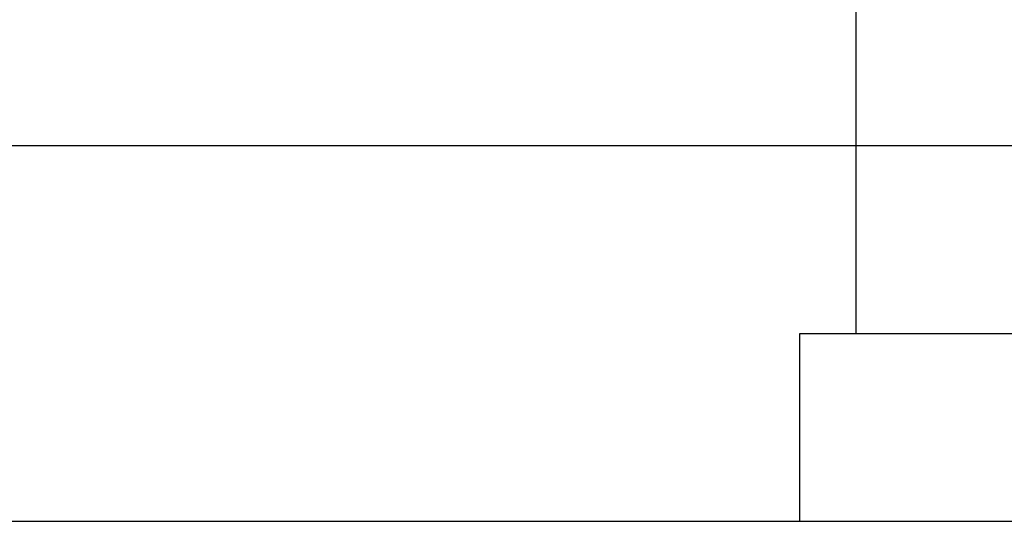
# Model space of a CAD drawing. Header units: millimetres. Extents: x 0 to 2550, y 0 to 1188.
# Tile 24 of 221: x 145.56 to 150.8, y 333.5 to 336.17. Entities that reach past the tile are written whole.
import ezdxf

# ---------------------------------------------------------------- set-up
doc = ezdxf.new("R2010")
doc.units = ezdxf.units.MM
doc.header["$LTSCALE"] = 46.255
for name, color, linetype in [('DR1SM11A1001_ABL352', 7, 'CONTINUOUS'), ('DR1SM11P1002_PBL475', 7, 'CONTINUOUS'), ('DR1SM11P1003_PBL353', 7, 'CONTINUOUS'), ('M2000801_PBL346', 7, 'CONTINUOUS'), ('M2000901_PBL452', 7, 'CONTINUOUS'), ('왼쪽_14_VBL344', 7, 'CONTINUOUS')]:
    doc.layers.add(name, color=color, linetype=linetype)

# ---------------------------------------------------------------- blocks, each defined once
blk = doc.blocks.new('M2000801_PBL346', base_point=(135.0495, 338.9987))
at = {"layer": 'M2000801_PBL346', "color": 2}
blk.add_line((150.013, 335.4987), (150.013, 340.4987), dxfattribs=at)
at = {"layer": 'M2000801_PBL346', "color": 7}
blk.add_line((119.6063, 335.4987), (151.723, 335.4987), dxfattribs=at)
blk = doc.blocks.new('DR1SM11P1003_PBL353', base_point=(133.8015, 297.4813))
at = {"layer": 'DR1SM11P1003_PBL353', "color": 7}
blk.add_line((116.8207, 333.4987), (150.7822, 333.4987), dxfattribs=at)
blk = doc.blocks.new('DR1SM11P1002_PBL475', base_point=(155.4281, 333.9987))
at = {"layer": 'DR1SM11P1002_PBL475', "color": 7}
for p, q in [((149.714, 333.4987), (149.714, 334.4987)), ((149.714, 334.4987), (161.1422, 334.4987)), ((150.7822, 333.4987), (161.1422, 333.4987))]:
    blk.add_line(p, q, dxfattribs=at)
blk = doc.blocks.new('DR1SM11A1001_ABL352', base_point=(133.8015, 297.9813))
at = {"layer": 'DR1SM11P1002_PBL475'}
blk.add_blockref('DR1SM11P1002_PBL475', (155.4281, 333.9987), dxfattribs=at)
at = {"layer": 'DR1SM11P1003_PBL353'}
blk.add_blockref('DR1SM11P1003_PBL353', (133.8015, 297.4813), dxfattribs=at)
blk = doc.blocks.new('M2000901_PBL452', base_point=(145.1595, 329.5987))
at = {"layer": 'M2000901_PBL452', "color": 7}
blk.add_line((136.1015, 335.4987), (151.7188, 335.4987), dxfattribs=at)
at = {"layer": 'M2000901_PBL452', "color": 2}
blk.add_line((150.013, 334.4987), (150.013, 335.4987), dxfattribs=at)
blk = doc.blocks.new('왼쪽_14_VBL344', base_point=(133.8015, 301.9813))
at = {"layer": 'DR1SM11A1001_ABL352'}
blk.add_blockref('DR1SM11A1001_ABL352', (133.8015, 297.9813), dxfattribs=at)
at = {"layer": 'M2000801_PBL346'}
blk.add_blockref('M2000801_PBL346', (135.0495, 338.9987), dxfattribs=at)
at = {"layer": 'M2000901_PBL452'}
blk.add_blockref('M2000901_PBL452', (145.1595, 329.5987), dxfattribs=at)

msp = doc.modelspace()

# ---------------------------------------------------------------- block references
at = {"layer": '왼쪽_14_VBL344'}
msp.add_blockref('왼쪽_14_VBL344', (133.8015, 301.9813), dxfattribs=at)

doc.saveas('drawing.dxf')
